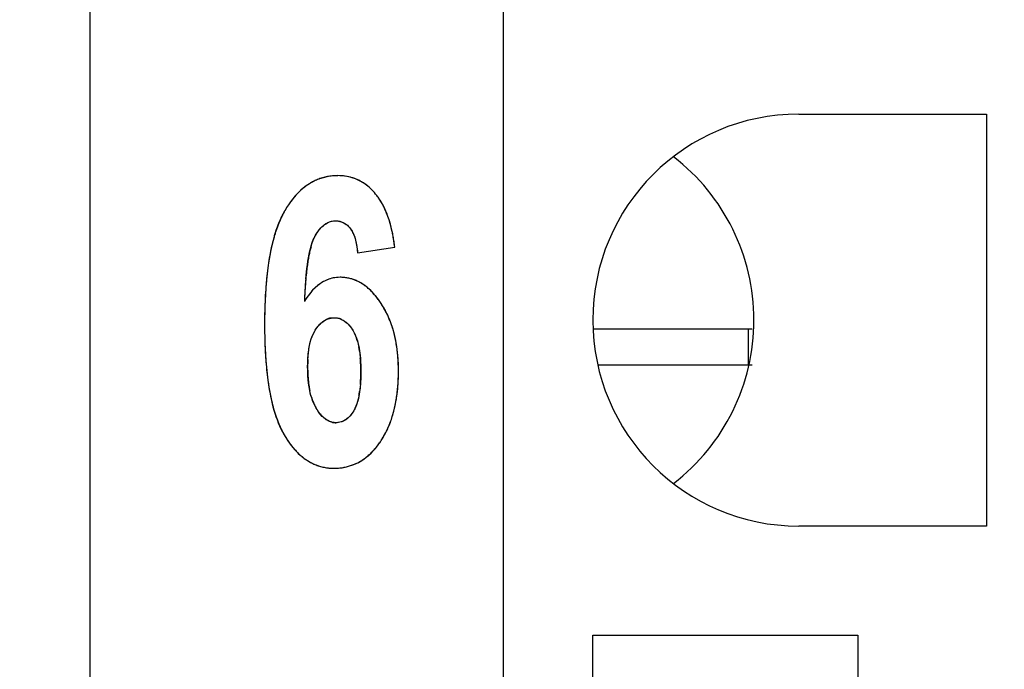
# Model space of a CAD drawing. Header units: millimetres. Extents: x 0 to 420, y 0 to 297.
# Tile 16 of 119: x 87.37 to 92.87, y 56.01 to 59.63. Entities that reach past the tile are written whole.
import ezdxf

# ---------------------------------------------------------------- set-up
doc = ezdxf.new("R2010")
doc.units = ezdxf.units.MM
doc.header["$LTSCALE"] = 23.1
doc.layers.get('0').update_dxf_attribs({"linetype": 'CONTINUOUS'})
for name, color, linetype in [('03___PRT_ALL_CURVES', 7, 'CONTINUOUS'), ('LAY0001', 7, 'CONTINUOUS'), ('PRITING', 7, 'CONTINUOUS')]:
    doc.layers.add(name, color=color, linetype=linetype)
doc.styles.get("Standard").update_dxf_attribs({"font": 'txt', "width": 0.6})
doc.dimstyles.new('DIMSTYLE_1', dxfattribs={"dimtxt": 4, "dimasz": 2.6, "dimexe": 1.2, "dimexo": 0.1, "dimgap": 1, "dimtad": 1, "dimzin": 0, "dimdsep": 46, "dimtxsty": 'Standard', "dimblk": '_FILLED', "dimblk1": '_FILLED', "dimblk2": '_FILLED', "dimcen": 0.09, "dimazin": 0, "dimtp": 0.01, "dimtm": 0.01, "dimtfac": 1, "dimtofl": 0, "dimtmove": 0, "dimatfit": 3, "dimldrblk": '_FILLED', "dimfxl": 1, "dimtolj": 1, "dimtzin": 0, "dimarcsym": 0})

# ---------------------------------------------------------------- blocks, each defined once
blk = doc.blocks.new('_FILLED')
at = {"color": 0, "linetype": 'ByBlock'}
blk.add_solid([(0, 0), (-1, 0.1923), (-1, -0.1923)], dxfattribs=at)
blk = doc.blocks.new('*D6')
at = {"color": 2, "linetype": 'Continuous', "transparency": 16777216}
for p, q in [((110.4659, 132.3081), (63.9624, 132.3081)), ((65.1624, 132.3081), (65.1624, 71.9066)), ((65.1624, 11.5052), (65.1624, 71.9066)), ((110.4659, 11.5052), (63.9624, 11.5052))]:
    blk.add_line(p, q, dxfattribs=at)
at = {"color": 2, "linetype": 'Continuous', "transparency": 16777216, "xscale": 2.6, "yscale": 2.6, "zscale": 2.6}
for p, rotation in [((65.1624, 132.3081), 90), ((65.1624, 11.5052), 270)]:
    blk.add_blockref('_FILLED', p, dxfattribs=dict(at, rotation=rotation))
at = {"color": 2, "linetype": 'Continuous', "transparency": 16777216, "insert": (60.1624, 71.9066), "char_height": 4, "width": 14.4, "attachment_point": 2, "rotation": 90, "line_spacing_factor": 0.9}
blk.add_mtext('120.80', dxfattribs=at)

msp = doc.modelspace()

# ---------------------------------------------------------------- linework, layer by layer
at = {"color": 7, "linetype": 'Continuous'}
for p, q in [((87.7624, 102.2101), (87.7624, 41.6031)), ((90.0724, 25.4566), (90.0724, 85.4566)), ((91.7224, 59.1066), (92.7724, 59.1066)), ((92.7724, 59.1066), (92.7724, 56.8066)), ((92.7724, 56.8066), (91.7224, 56.8066)), ((90.5724, 54.7166), (90.5724, 56.1966)), ((90.5724, 56.1966), (92.0524, 56.1966)), ((92.0524, 56.1966), (92.0524, 54.7166))]:
    msp.add_line(p, q, dxfattribs=at)
msp.add_arc((91.7224, 57.9566), 1.15, 90, 270, dxfattribs=at)
for major_axis, start_param, end_param in [((1.15, 0), 0, 0.915504), ((0, 1.15), -2.486301, -1.570796)]:
    msp.add_ellipse((90.3224, 57.9566), major_axis=major_axis, ratio=1, start_param=start_param, end_param=end_param, dxfattribs=at)
at = {"layer": '03___PRT_ALL_CURVES', "color": 4, "linetype": 'Continuous'}
msp.add_line((89.2579, 58.3321), (89.4657, 58.3648), dxfattribs=at)
for centre, radius, start, end in [((89.1425, 58.4761), 0.2866, 106.3686, 112.0831), ((89.1436, 58.4724), 0.2904, 100.7441, 106.3585), ((89.1458, 58.4604), 0.3027, 95.2563, 100.735), ((89.1477, 58.4392), 0.3239, 89.9637, 95.2485), ((89.1524, 58.5046), 0.2583, 73.1212, 81.7552), ((89.1549, 58.5137), 0.2489, 68.3451, 73.0799), ((89.183, 58.4162), 0.3592, 128.6045, 133.5066), ((89.1631, 58.4411), 0.3273, 123.3904, 128.5999), ((89.1507, 58.4599), 0.3048, 117.8261, 123.3843), ((89.1444, 58.4718), 0.2913, 112.0938, 117.8167), ((89.1544, 58.5125), 0.2502, 59.418, 68.3239), ((89.1456, 58.498), 0.267, 50.9981, 59.3858), ((89.1299, 58.4782), 0.2923, 46.7074, 51.0429), ((89.2518, 58.3499), 0.4548, 138.0595, 142.2494), ((89.2121, 58.3856), 0.4014, 133.5088, 138.059), ((89.0981, 58.4459), 0.3377, 35.5529, 39.4701), ((89.0752, 58.4295), 0.3658, 32.0569, 35.5547), ((89.3699, 58.2652), 0.6002, 146.0664, 149.5972), ((89.3038, 58.3097), 0.5205, 142.2482, 146.0668), ((89.047, 58.4119), 0.3991, 28.6484, 32.0548), ((89.0122, 58.3929), 0.4388, 25.4379, 28.6483), ((89.3635, 58.2775), 0.5888, 153.958, 157.9683), ((89.2941, 58.311), 0.5117, 151.4607, 153.9166), ((89.2577, 58.3307), 0.4702, 149.5656, 151.4513), ((88.9712, 58.3733), 0.4842, 22.5346, 25.4401), ((88.9244, 58.3539), 0.5349, 19.8447, 22.5358), ((88.8689, 58.3339), 0.5939, 17.1685, 19.8426), ((89.4741, 58.2327), 0.708, 157.9648, 161.5524), ((88.8041, 58.3139), 0.6616, 14.7299, 17.1705), ((88.7321, 58.2949), 0.7361, 12.4927, 14.7317), ((89.6394, 58.1788), 0.8819, 162.8414, 164.5505), ((89.5678, 58.2008), 0.807, 161.5059, 162.8349), ((88.6525, 58.2773), 0.8177, 10.4198, 12.494), ((88.5643, 58.261), 0.9073, 8.4804, 10.4207), ((89.9581, 58.1009), 1.2101, 167.3131, 169.7551), ((89.7675, 58.1438), 1.0147, 164.5774, 167.3168), ((89.5207, 58.2196), 0.543, 164.2947, 166.9161), ((88.4694, 58.2468), 1.0033, 6.7523, 8.4828), ((90.1819, 58.0603), 1.4376, 169.7516, 171.9314), ((89.904, 58.1387), 0.9348, 169.0973, 170.9347), ((89.6927, 58.1795), 0.7196, 166.9063, 169.106), ((90.4422, 58.0233), 1.7005, 171.9286, 173.8882), ((90.4367, 58.061), 1.4731, 172.3912, 173.7735), ((90.1477, 58.0996), 1.1816, 170.9248, 172.3908), ((90.7414, 57.9912), 2.0014, 173.8854, 175.6381), ((90.8481, 58.0165), 1.887, 173.7846, 175.3279), ((91.4828, 57.9651), 2.5238, 175.3369, 176.9325), ((89.198, 57.9501), 0.2577, 129.3596, 134.1758), ((89.1782, 57.9744), 0.2264, 122.5971, 129.3867), ((89.1585, 58.0093), 0.1862, 101.3865, 111.8631), ((89.1603, 57.9593), 0.2363, 84.6454, 90.0278), ((89.1612, 57.9699), 0.2257, 79.0545, 84.6369), ((89.1619, 57.9738), 0.2217, 73.3991, 79.0444), ((89.1612, 57.9715), 0.2242, 67.8289, 73.389), ((89.1578, 57.9632), 0.2331, 62.435, 67.8202), ((89.1505, 57.9493), 0.2488, 57.2576, 62.4277), ((89.1382, 57.9302), 0.2715, 52.3742, 57.2526), ((89.1196, 57.9061), 0.302, 47.8383, 52.3716), ((91.0821, 57.9651), 2.3431, 175.6359, 177.2187), ((92.1258, 57.9289), 3.1678, 176.9021, 177.6229), ((89.0935, 57.8773), 0.3408, 43.6412, 47.8372), ((89.0587, 57.8441), 0.3889, 39.8036, 43.6419), ((89.0146, 57.8074), 0.4463, 36.4033, 39.8075), ((91.4719, 57.9461), 2.7334, 177.2174, 178.6737), ((88.9602, 57.7672), 0.5139, 33.2671, 36.4044), ((88.9752, 57.7768), 0.4961, 29.7311, 33.2961), ((91.9197, 57.9357), 3.1813, 178.6726, 180.0166), ((88.9606, 57.7684), 0.513, 26.4639, 29.7302), ((88.9407, 57.7585), 0.5352, 23.2659, 26.4621), ((91.9303, 57.934), 3.1919, 179.9868, 181.17), ((89.1261, 57.8704), 0.0993, 101.4806, 113.1615), ((89.1274, 57.8713), 0.0983, 66.5022, 78.3563), ((88.9142, 57.7472), 0.5641, 20.0478, 23.2634), ((88.8809, 57.735), 0.5994, 17.0933, 20.0482), ((88.8419, 57.723), 0.6403, 14.312, 17.0932), ((88.7941, 57.7109), 0.6896, 11.4613, 14.3091), ((91.5112, 57.9254), 2.7727, 181.1678, 182.5039), ((88.9573, 57.7533), 0.3118, 15.7853, 19.091), ((88.7371, 57.6993), 0.7477, 8.8561, 11.4625), ((88.673, 57.6893), 0.8126, 6.4325, 8.8568), ((91.1225, 57.9082), 2.3836, 182.5004, 184.0472), ((88.7682, 57.7096), 0.5061, 8.3306, 10.8144), ((88.6008, 57.6811), 0.8853, 4.1555, 6.4329), ((90.7705, 57.8832), 2.0307, 184.0448, 185.7658), ((89.754, 57.6966), 0.7749, 177.0195, 180.0597), ((88.484, 57.6779), 0.792, 2.8058, 4.6912), ((88.2984, 57.6695), 0.9778, 359.9407, 2.7674), ((88.5196, 57.6752), 0.9667, 2.0107, 4.1559), ((88.4286, 57.672), 1.0577, 359.9847, 2.0111), ((90.4626, 57.8521), 1.7212, 185.7634, 187.6716), ((89.8173, 57.6949), 0.8382, 179.9381, 183.1585), ((88.2902, 57.6675), 0.9861, 357.3144, 0.059), ((88.3484, 57.6714), 1.138, 357.9253, 0.0172), ((90.1952, 57.816), 1.4515, 187.6684, 189.808), ((89.675, 57.6875), 0.6957, 183.1999, 185.2813), ((89.559, 57.6763), 0.5792, 185.2303, 189.2035), ((88.4824, 57.659), 0.7937, 355.4603, 357.2758), ((88.4534, 57.6676), 1.0329, 355.7994, 357.9245), ((89.9647, 57.7761), 1.2175, 189.8044, 192.207), ((89.4638, 57.6613), 0.4828, 189.2522, 191.8815), ((88.778, 57.6271), 0.4963, 349.4894, 351.934), ((88.6324, 57.6509), 0.853, 350.9596, 353.489), ((88.5469, 57.6607), 0.9392, 353.4873, 355.8009), ((89.768, 57.7334), 1.0162, 192.2027, 194.9151), ((89.3256, 57.6264), 0.3401, 197.0124, 200.1935), ((89.2822, 57.6102), 0.2939, 200.1452, 205.7097), ((88.7081, 57.6389), 0.7765, 348.3434, 350.959), ((89.6, 57.6886), 0.8423, 194.9073, 198.0796), ((89.2472, 57.5935), 0.2551, 205.7445, 210.4119), ((88.8288, 57.6112), 0.6526, 342.7233, 345.6285), ((88.7728, 57.6256), 0.7104, 345.6279, 348.3429), ((89.4611, 57.6432), 0.6962, 198.0773, 201.5781), ((89.3513, 57.5997), 0.5781, 201.5755, 205.4557), ((89.1371, 57.4771), 0.0935, 257.8029, 270.074), ((88.919, 57.5806), 0.5573, 336.3285, 339.5223), ((88.8779, 57.5959), 0.6011, 339.525, 342.7248), ((89.2788, 57.5656), 0.498, 205.4893, 208.2477), ((89.2394, 57.5445), 0.4533, 208.263, 210.1581), ((88.9792, 57.5523), 0.4907, 329.3232, 332.9119), ((88.9523, 57.566), 0.521, 332.913, 336.3283), ((89.0037, 57.5371), 0.4619, 322.0779, 325.7975), ((88.9995, 57.5403), 0.4672, 325.7707, 329.32), ((89.2388, 57.5287), 0.4441, 217.2609, 221.3607), ((89.1975, 57.4923), 0.3891, 221.3597, 225.8761), ((89.1668, 57.4607), 0.3451, 225.8771, 230.8081), ((89.0999, 57.4525), 0.3336, 309.4419, 313.9767), ((89.0764, 57.4769), 0.3674, 313.9784, 318.1983), ((89.045, 57.505), 0.4096, 318.1983, 322.0752), ((89.1455, 57.4345), 0.3113, 230.812, 236.1124), ((89.1321, 57.4148), 0.2875, 236.1208, 241.5764), ((89.125, 57.4017), 0.2726, 241.5851, 247.2554), ((89.1338, 57.4048), 0.2748, 284.3436, 294.614), ((89.1323, 57.408), 0.2784, 294.6288, 299.7076), ((89.1267, 57.4177), 0.2895, 299.7145, 304.6699), ((89.1163, 57.4326), 0.3078, 304.6755, 309.4377), ((89.1224, 57.3956), 0.266, 247.2659, 253.0388), ((89.1228, 57.397), 0.2674, 253.0497, 258.8188), ((89.1246, 57.4065), 0.2771, 258.8294, 264.5148), ((89.1263, 57.425), 0.2956, 264.5241, 270.0372), ((89.1267, 57.4545), 0.3252, 269.9683, 274.487), ((89.1285, 57.4312), 0.3018, 274.4905, 279.309), ((89.1311, 57.4152), 0.2856, 279.3146, 284.3511)]:
    msp.add_arc(centre, radius, start, end, dxfattribs=at)
for points in [[(89.1894, 58.7602), (89.176, 58.7622), (89.1622, 58.7632), (89.1479, 58.7632)], [(89.3588, 58.6606), (89.3497, 58.6716), (89.3402, 58.6817), (89.3304, 58.691)], [(89.0531, 58.4719), (89.0591, 58.4783), (89.0653, 58.484), (89.0716, 58.4889)], [(89.0716, 58.4889), (89.078, 58.4938), (89.0846, 58.4979), (89.0914, 58.5012)], [(89.0914, 58.5012), (89.1051, 58.5077), (89.1196, 58.511), (89.1349, 58.511)], [(89.1349, 58.511), (89.1433, 58.511), (89.1513, 58.5101), (89.159, 58.5083)], [(89.159, 58.5083), (89.1723, 58.505), (89.1846, 58.499), (89.1956, 58.4904)], [(89.1956, 58.4904), (89.2038, 58.4841), (89.2112, 58.4763), (89.218, 58.4671)], [(89.0117, 58.4066), (89.0143, 58.4127), (89.017, 58.4184), (89.0198, 58.4235)], [(89.0198, 58.4235), (89.0248, 58.433), (89.0301, 58.4418), (89.0356, 58.4497)], [(89.0356, 58.4497), (89.0412, 58.4579), (89.0471, 58.4653), (89.0531, 58.4719)], [(89.218, 58.4671), (89.2216, 58.4623), (89.2249, 58.4571), (89.228, 58.4515)], [(89.228, 58.4515), (89.2311, 58.4458), (89.2339, 58.4397), (89.2366, 58.4332)], [(89.2366, 58.4332), (89.2393, 58.4266), (89.2417, 58.4195), (89.2439, 58.412)], [(88.998, 58.3666), (89.0001, 58.3741), (89.0023, 58.3812), (89.0046, 58.3878)], [(89.0046, 58.3878), (89.0069, 58.3945), (89.0093, 58.4008), (89.0117, 58.4066)], [(89.2439, 58.412), (89.2473, 58.4007), (89.2501, 58.3883), (89.2525, 58.3749)], [(89.2525, 58.3749), (89.2548, 58.3616), (89.2566, 58.3474), (89.2579, 58.3321)], [(89.0891, 58.1821), (89.0778, 58.1776), (89.0668, 58.1719), (89.0562, 58.1652)], [(89.1601, 58.1956), (89.147, 58.1956), (89.1342, 58.1944), (89.1217, 58.1919)], [(88.9889, 58.1018), (88.9791, 58.0892), (88.9697, 58.0754), (88.9607, 58.0603)], [(89.0184, 58.135), (89.0082, 58.1251), (88.9983, 58.114), (88.9889, 58.1018)], [(89.0361, 57.9207), (89.0413, 57.9273), (89.0467, 57.9331), (89.0523, 57.9384)], [(89.0523, 57.9384), (89.0577, 57.9435), (89.0634, 57.9481), (89.0692, 57.952)], [(89.0692, 57.952), (89.075, 57.9558), (89.081, 57.9591), (89.0871, 57.9617)], [(89.1064, 57.9677), (89.1129, 57.969), (89.1196, 57.9697), (89.1265, 57.9697)], [(89.1265, 57.9697), (89.1336, 57.9697), (89.1405, 57.969), (89.1472, 57.9676)], [(89.1666, 57.9615), (89.1738, 57.9584), (89.1808, 57.9543), (89.1876, 57.9494)], [(89.1876, 57.9494), (89.1955, 57.9436), (89.2031, 57.9365), (89.2103, 57.9283)], [(89.2103, 57.9283), (89.2184, 57.9191), (89.226, 57.9084), (89.2333, 57.8963)], [(88.9976, 57.8458), (89.0039, 57.8664), (89.0119, 57.8846), (89.0216, 57.9001)], [(89.0216, 57.9001), (89.0263, 57.9076), (89.0311, 57.9145), (89.0361, 57.9207)], [(89.2333, 57.8963), (89.2362, 57.8914), (89.239, 57.8862), (89.2416, 57.8806)], [(89.2416, 57.8806), (89.2454, 57.8728), (89.2488, 57.8644), (89.2519, 57.8553)], [(88.9895, 57.8142), (88.9918, 57.8253), (88.9945, 57.8358), (88.9976, 57.8458)], [(89.2573, 57.8382), (89.2603, 57.8277), (89.2629, 57.8164), (89.2652, 57.8045)], [(88.9801, 57.7369), (88.9809, 57.751), (88.982, 57.7645), (88.9836, 57.7774)], [(88.9836, 57.7774), (88.9852, 57.7903), (88.9872, 57.8025), (88.9895, 57.8142)], [(89.2689, 57.7829), (89.2707, 57.7702), (89.2723, 57.7568), (89.2734, 57.7427)], [(89.2736, 57.5962), (89.2725, 57.5826), (89.2711, 57.5696), (89.2694, 57.5574)], [(89.0003, 57.5269), (88.9969, 57.538), (88.9939, 57.5496), (88.9913, 57.5619)], [(89.2586, 57.5044), (89.2556, 57.4938), (89.2523, 57.4839), (89.2487, 57.4749)], [(89.2659, 57.5365), (89.2638, 57.5251), (89.2614, 57.5144), (89.2586, 57.5044)], [(89.0437, 57.4394), (89.0381, 57.447), (89.0326, 57.4553), (89.0272, 57.4644)], [(89.0609, 57.4191), (89.055, 57.4251), (89.0493, 57.4319), (89.0437, 57.4394)], [(89.2365, 57.4502), (89.2306, 57.4403), (89.2243, 57.4315), (89.2178, 57.4238)], [(89.2487, 57.4749), (89.245, 57.4659), (89.2409, 57.4576), (89.2365, 57.4502)], [(89.0788, 57.4035), (89.0727, 57.408), (89.0668, 57.4132), (89.0609, 57.4191)], [(89.0976, 57.3924), (89.0912, 57.3953), (89.085, 57.399), (89.0788, 57.4035)], [(89.1174, 57.3857), (89.1107, 57.3872), (89.1041, 57.3894), (89.0976, 57.3924)], [(89.166, 57.3878), (89.1568, 57.385), (89.1472, 57.3836), (89.1372, 57.3836)], [(89.1918, 57.4002), (89.1836, 57.3947), (89.175, 57.3906), (89.166, 57.3878)], [(89.2178, 57.4238), (89.2096, 57.4142), (89.201, 57.4063), (89.1918, 57.4002)], [(88.8474, 57.3168), (88.8595, 57.296), (88.8721, 57.277), (88.8853, 57.2597)]]:
    msp.add_open_spline(points, degree=3, dxfattribs=at)
at = {"layer": 'LAY0001', "color": 7, "linetype": 'Continuous'}
for p, q in [((91.4624, 57.9066), (90.5724, 57.9066)), ((90.6011, 57.7066), (91.4624, 57.7066))]:
    msp.add_line(p, q, dxfattribs=at)
at = {"layer": 'PRITING', "color": 4, "linetype": 'Continuous'}
msp.add_line((89.2579, 58.3321), (89.4657, 58.3648), dxfattribs=at)
at = {"layer": 'PRITING', "color": 7, "linetype": 'Continuous'}
for p, q in [((91.4425, 57.9066), (90.5724, 57.9066)), ((91.4425, 57.7066), (91.4425, 57.9066)), ((91.4624, 57.9066), (91.4425, 57.9066)), ((90.6011, 57.7066), (91.4425, 57.7066)), ((91.4425, 57.7066), (91.4624, 57.7066))]:
    msp.add_line(p, q, dxfattribs=at)
at = {"layer": 'PRITING', "color": 4, "linetype": 'Continuous'}
for centre, radius, start, end in [((89.1425, 58.4761), 0.2866, 106.3686, 112.0831), ((89.1436, 58.4724), 0.2904, 100.7441, 106.3585), ((89.1458, 58.4604), 0.3027, 95.2563, 100.735), ((89.1477, 58.4392), 0.3239, 89.9637, 95.2485), ((89.1524, 58.5046), 0.2583, 73.1212, 81.7552), ((89.1549, 58.5137), 0.2489, 68.3451, 73.0799), ((89.183, 58.4162), 0.3592, 128.6045, 133.5066), ((89.1631, 58.4411), 0.3273, 123.3904, 128.5999), ((89.1507, 58.4599), 0.3048, 117.8261, 123.3843), ((89.1444, 58.4718), 0.2913, 112.0938, 117.8167), ((89.1544, 58.5125), 0.2502, 59.418, 68.3239), ((89.1456, 58.498), 0.267, 50.9981, 59.3858), ((89.1299, 58.4782), 0.2923, 46.7074, 51.0429), ((89.2518, 58.3499), 0.4548, 138.0595, 142.2494), ((89.2121, 58.3856), 0.4014, 133.5088, 138.059), ((89.0981, 58.4459), 0.3377, 35.5529, 39.4701), ((89.0752, 58.4295), 0.3658, 32.0569, 35.5547), ((89.3699, 58.2652), 0.6002, 146.0664, 149.5972), ((89.3038, 58.3097), 0.5205, 142.2482, 146.0668), ((89.047, 58.4119), 0.3991, 28.6484, 32.0548), ((89.0122, 58.3929), 0.4388, 25.4379, 28.6483), ((89.3635, 58.2775), 0.5888, 153.958, 157.9683), ((89.2941, 58.311), 0.5117, 151.4607, 153.9166), ((89.2577, 58.3307), 0.4702, 149.5656, 151.4513), ((88.9712, 58.3733), 0.4842, 22.5346, 25.4401), ((88.9244, 58.3539), 0.5349, 19.8447, 22.5358), ((88.8689, 58.3339), 0.5939, 17.1685, 19.8426), ((89.4741, 58.2327), 0.708, 157.9648, 161.5524), ((88.8041, 58.3139), 0.6616, 14.7299, 17.1705), ((88.7321, 58.2949), 0.7361, 12.4927, 14.7317), ((89.6394, 58.1788), 0.8819, 162.8414, 164.5505), ((89.5678, 58.2008), 0.807, 161.5059, 162.8349), ((88.6525, 58.2773), 0.8177, 10.4198, 12.494), ((88.5643, 58.261), 0.9073, 8.4804, 10.4207), ((89.9581, 58.1009), 1.2101, 167.3131, 169.7551), ((89.7675, 58.1438), 1.0147, 164.5774, 167.3168), ((89.5207, 58.2196), 0.543, 164.2947, 166.9161), ((88.4694, 58.2468), 1.0033, 6.7523, 8.4828), ((90.1819, 58.0603), 1.4376, 169.7516, 171.9314), ((89.904, 58.1387), 0.9348, 169.0973, 170.9347), ((89.6927, 58.1795), 0.7196, 166.9063, 169.106), ((90.4422, 58.0233), 1.7005, 171.9286, 173.8882), ((90.4367, 58.061), 1.4731, 172.3912, 173.7735), ((90.1477, 58.0996), 1.1816, 170.9248, 172.3908), ((90.7414, 57.9912), 2.0014, 173.8854, 175.6381), ((90.8481, 58.0165), 1.887, 173.7846, 175.3279), ((91.4828, 57.9651), 2.5238, 175.3369, 176.9325), ((89.198, 57.9501), 0.2577, 129.3596, 134.1758), ((89.1782, 57.9744), 0.2264, 122.5971, 129.3867), ((89.1585, 58.0093), 0.1862, 101.3865, 111.8631), ((89.1603, 57.9593), 0.2363, 84.6454, 90.0278), ((89.1612, 57.9699), 0.2257, 79.0545, 84.6369), ((89.1619, 57.9738), 0.2217, 73.3991, 79.0444), ((89.1612, 57.9715), 0.2242, 67.8289, 73.389), ((89.1578, 57.9632), 0.2331, 62.435, 67.8202), ((89.1505, 57.9493), 0.2488, 57.2576, 62.4277), ((89.1382, 57.9302), 0.2715, 52.3742, 57.2526), ((89.1196, 57.9061), 0.302, 47.8383, 52.3716), ((91.0821, 57.9651), 2.3431, 175.6359, 177.2187), ((92.1258, 57.9289), 3.1678, 176.9021, 177.6229), ((89.0935, 57.8773), 0.3408, 43.6412, 47.8372), ((89.0587, 57.8441), 0.3889, 39.8036, 43.6419), ((89.0146, 57.8074), 0.4463, 36.4033, 39.8075), ((91.4719, 57.9461), 2.7334, 177.2174, 178.6737), ((88.9602, 57.7672), 0.5139, 33.2671, 36.4044), ((88.9752, 57.7768), 0.4961, 29.7311, 33.2961), ((91.9197, 57.9357), 3.1813, 178.6726, 180.0166), ((88.9606, 57.7684), 0.513, 26.4639, 29.7302), ((88.9407, 57.7585), 0.5352, 23.2659, 26.4621), ((91.9303, 57.934), 3.1919, 179.9868, 181.17), ((89.1261, 57.8704), 0.0993, 101.4806, 113.1615), ((89.1274, 57.8713), 0.0983, 66.5022, 78.3563), ((88.9142, 57.7472), 0.5641, 20.0478, 23.2634), ((88.8809, 57.735), 0.5994, 17.0933, 20.0482), ((88.8419, 57.723), 0.6403, 14.312, 17.0932), ((88.7941, 57.7109), 0.6896, 11.4613, 14.3091), ((91.5112, 57.9254), 2.7727, 181.1678, 182.5039), ((88.9573, 57.7533), 0.3118, 15.7853, 19.091), ((88.7371, 57.6993), 0.7477, 8.8561, 11.4625), ((88.673, 57.6893), 0.8126, 6.4325, 8.8568), ((91.1225, 57.9082), 2.3836, 182.5004, 184.0472), ((88.7682, 57.7096), 0.5061, 8.3306, 10.8144), ((88.6008, 57.6811), 0.8853, 4.1555, 6.4329), ((90.7705, 57.8832), 2.0307, 184.0448, 185.7658), ((89.754, 57.6966), 0.7749, 177.0195, 180.0597), ((88.484, 57.6779), 0.792, 2.8058, 4.6912), ((88.2984, 57.6695), 0.9778, 359.9407, 2.7674), ((88.5196, 57.6752), 0.9667, 2.0107, 4.1559), ((88.4286, 57.672), 1.0577, 359.9847, 2.0111), ((90.4626, 57.8521), 1.7212, 185.7634, 187.6716), ((89.8173, 57.6949), 0.8382, 179.9381, 183.1585), ((88.2902, 57.6675), 0.9861, 357.3144, 0.059), ((88.3484, 57.6714), 1.138, 357.9253, 0.0172), ((90.1952, 57.816), 1.4515, 187.6684, 189.808), ((89.675, 57.6875), 0.6957, 183.1999, 185.2813), ((89.559, 57.6763), 0.5792, 185.2303, 189.2035), ((88.4824, 57.659), 0.7937, 355.4603, 357.2758), ((88.4534, 57.6676), 1.0329, 355.7994, 357.9245), ((89.9647, 57.7761), 1.2175, 189.8044, 192.207), ((89.4638, 57.6613), 0.4828, 189.2522, 191.8815), ((88.778, 57.6271), 0.4963, 349.4894, 351.934), ((88.6324, 57.6509), 0.853, 350.9596, 353.489), ((88.5469, 57.6607), 0.9392, 353.4873, 355.8009), ((89.768, 57.7334), 1.0162, 192.2027, 194.9151), ((89.3256, 57.6264), 0.3401, 197.0124, 200.1935), ((89.2822, 57.6102), 0.2939, 200.1452, 205.7097), ((88.7081, 57.6389), 0.7765, 348.3434, 350.959), ((89.6, 57.6886), 0.8423, 194.9073, 198.0796), ((89.2472, 57.5935), 0.2551, 205.7445, 210.4119), ((88.8288, 57.6112), 0.6526, 342.7233, 345.6285), ((88.7728, 57.6256), 0.7104, 345.6279, 348.3429), ((89.4611, 57.6432), 0.6962, 198.0773, 201.5781), ((89.3513, 57.5997), 0.5781, 201.5755, 205.4557), ((89.1371, 57.4771), 0.0935, 257.8029, 270.074), ((88.919, 57.5806), 0.5573, 336.3285, 339.5223), ((88.8779, 57.5959), 0.6011, 339.525, 342.7248), ((89.2788, 57.5656), 0.498, 205.4893, 208.2477), ((89.2394, 57.5445), 0.4533, 208.263, 210.1581), ((88.9792, 57.5523), 0.4907, 329.3232, 332.9119), ((88.9523, 57.566), 0.521, 332.913, 336.3283), ((89.0037, 57.5371), 0.4619, 322.0779, 325.7975), ((88.9995, 57.5403), 0.4672, 325.7707, 329.32), ((89.2388, 57.5287), 0.4441, 217.2609, 221.3607), ((89.1975, 57.4923), 0.3891, 221.3597, 225.8761), ((89.1668, 57.4607), 0.3451, 225.8771, 230.8081), ((89.0999, 57.4525), 0.3336, 309.4419, 313.9767), ((89.0764, 57.4769), 0.3674, 313.9784, 318.1983), ((89.045, 57.505), 0.4096, 318.1983, 322.0752), ((89.1455, 57.4345), 0.3113, 230.812, 236.1124), ((89.1321, 57.4148), 0.2875, 236.1208, 241.5764), ((89.125, 57.4017), 0.2726, 241.5851, 247.2554), ((89.1338, 57.4048), 0.2748, 284.3436, 294.614), ((89.1323, 57.408), 0.2784, 294.6288, 299.7076), ((89.1267, 57.4177), 0.2895, 299.7145, 304.6699), ((89.1163, 57.4326), 0.3078, 304.6755, 309.4377), ((89.1224, 57.3956), 0.266, 247.2659, 253.0388), ((89.1228, 57.397), 0.2674, 253.0497, 258.8188), ((89.1246, 57.4065), 0.2771, 258.8294, 264.5148), ((89.1263, 57.425), 0.2956, 264.5241, 270.0372), ((89.1267, 57.4545), 0.3252, 269.9683, 274.487), ((89.1285, 57.4312), 0.3018, 274.4905, 279.309), ((89.1311, 57.4152), 0.2856, 279.3146, 284.3511)]:
    msp.add_arc(centre, radius, start, end, dxfattribs=at)
at = {"layer": 'PRITING', "color": 7, "linetype": 'Continuous'}
for centre, radius, start, end in [((89.0975, 58.4456), 0.3383, 35.6891, 39.4478), ((89.074, 58.4287), 0.3672, 32.1378, 35.6887), ((89.3702, 58.2653), 0.6004, 146.1389, 149.619), ((89.2837, 58.3162), 0.5001, 149.6389, 154.0813), ((91.3672, 57.9727), 2.4079, 174.9147, 176.8544), ((89.1601, 57.9601), 0.2356, 84.6071, 89.9831), ((89.1201, 57.9069), 0.301, 47.9489, 52.4923), ((92.1403, 57.9283), 3.1823, 176.8189, 177.6219), ((88.9774, 57.7782), 0.4936, 29.8814, 33.2975), ((88.9357, 57.574), 0.5393, 333.045, 339.7227), ((88.8775, 57.596), 0.6015, 339.678, 342.7823), ((89.2652, 57.5588), 0.4828, 205.641, 210.0877), ((88.9868, 57.5481), 0.482, 325.848, 333.0372), ((89.0017, 57.5386), 0.4644, 322.172, 325.7912), ((89.1983, 57.4931), 0.3903, 221.4684, 225.9658)]:
    msp.add_arc(centre, radius, start, end, dxfattribs=at)
for points, knots in [([(89.1479, 58.7632), (89.0927, 58.7631), (88.9792, 58.7313), (88.9025, 58.6458), (88.8716, 58.5998)], [0, 0, 0, 0, 0.498724, 1, 1, 1, 1]), ([(89.3297, 58.6917), (89.3054, 58.7143), (89.2484, 58.7519), (89.1811, 58.7631), (89.1479, 58.7632)], [0, 0, 0, 0, 0.499956, 1, 1, 1, 1]), ([(89.0198, 58.4235), (89.0317, 58.4458), (89.0595, 58.4889), (89.1101, 58.511), (89.1349, 58.511)], [0, 0, 0, 0, 0.503625, 1, 1, 1, 1]), ([(88.8022, 58.4562), (88.7744, 58.373), (88.745, 58.1981), (88.7384, 58.0226), (88.7384, 57.9348)], [0, 0, 0, 0, 0.499716, 1, 1, 1, 1]), ([(89.4864, 57.6718), (89.4864, 57.7627), (89.4714, 57.8868), (89.4205, 57.9977), (89.4053, 58.0241)], [0, 0, 0, 0, 0.749126, 1, 1, 1, 1]), ([(88.7384, 57.9348), (88.7384, 57.8355), (88.7468, 57.6379), (88.787, 57.4391), (88.8299, 57.3499)], [0, 0, 0, 0, 0.500669, 1, 1, 1, 1]), ([(89.0216, 57.9001), (89.0332, 57.9186), (89.0608, 57.9537), (89.1049, 57.9697), (89.1265, 57.9697)], [0, 0, 0, 0, 0.502399, 1, 1, 1, 1]), ([(88.9791, 57.6958), (88.979, 57.7484), (88.984, 57.8202), (89.0124, 57.8852), (89.0216, 57.9001)], [0, 0, 0, 0, 0.749451, 1, 1, 1, 1]), ([(89.2763, 57.6685), (89.2762, 57.6312), (89.2727, 57.5572), (89.2556, 57.4821), (89.2365, 57.4502)], [0, 0, 0, 0, 0.501134, 1, 1, 1, 1]), ([(89.2153, 57.4209), (89.2055, 57.4099), (89.1821, 57.3904), (89.152, 57.3836), (89.1372, 57.3836)], [0, 0, 0, 0, 0.500539, 1, 1, 1, 1]), ([(88.927, 57.2125), (88.9535, 57.187), (89.0152, 57.1435), (89.0898, 57.1293), (89.1265, 57.1293)], [0, 0, 0, 0, 0.500148, 1, 1, 1, 1]), ([(89.1265, 57.1293), (89.1732, 57.1293), (89.2688, 57.1509), (89.3398, 57.2169), (89.3685, 57.2538)], [0, 0, 0, 0, 0.499465, 1, 1, 1, 1])]:
    msp.add_open_spline(points, degree=3, knots=knots, dxfattribs=at)
at = {"layer": 'PRITING', "color": 4, "linetype": 'Continuous'}
for points in [[(89.1894, 58.7602), (89.176, 58.7622), (89.1622, 58.7632), (89.1479, 58.7632)], [(89.3588, 58.6606), (89.3497, 58.6716), (89.3402, 58.6817), (89.3304, 58.691)], [(89.0531, 58.4719), (89.0591, 58.4783), (89.0653, 58.484), (89.0716, 58.4889)], [(89.0716, 58.4889), (89.078, 58.4938), (89.0846, 58.4979), (89.0914, 58.5012)], [(89.0914, 58.5012), (89.1051, 58.5077), (89.1196, 58.511), (89.1349, 58.511)], [(89.1349, 58.511), (89.1433, 58.511), (89.1513, 58.5101), (89.159, 58.5083)], [(89.159, 58.5083), (89.1723, 58.505), (89.1846, 58.499), (89.1956, 58.4904)], [(89.1956, 58.4904), (89.2038, 58.4841), (89.2112, 58.4763), (89.218, 58.4671)], [(89.0117, 58.4066), (89.0143, 58.4127), (89.017, 58.4184), (89.0198, 58.4235)], [(89.0198, 58.4235), (89.0248, 58.433), (89.0301, 58.4418), (89.0356, 58.4497)], [(89.0356, 58.4497), (89.0412, 58.4579), (89.0471, 58.4653), (89.0531, 58.4719)], [(89.218, 58.4671), (89.2216, 58.4623), (89.2249, 58.4571), (89.228, 58.4515)], [(89.228, 58.4515), (89.2311, 58.4458), (89.2339, 58.4397), (89.2366, 58.4332)], [(89.2366, 58.4332), (89.2393, 58.4266), (89.2417, 58.4195), (89.2439, 58.412)], [(88.998, 58.3666), (89.0001, 58.3741), (89.0023, 58.3812), (89.0046, 58.3878)], [(89.0046, 58.3878), (89.0069, 58.3945), (89.0093, 58.4008), (89.0117, 58.4066)], [(89.2439, 58.412), (89.2473, 58.4007), (89.2501, 58.3883), (89.2525, 58.3749)], [(89.2525, 58.3749), (89.2548, 58.3616), (89.2566, 58.3474), (89.2579, 58.3321)], [(89.0891, 58.1821), (89.0778, 58.1776), (89.0668, 58.1719), (89.0562, 58.1652)], [(89.1601, 58.1956), (89.147, 58.1956), (89.1342, 58.1944), (89.1217, 58.1919)], [(88.9889, 58.1018), (88.9791, 58.0892), (88.9697, 58.0754), (88.9607, 58.0603)], [(89.0184, 58.135), (89.0082, 58.1251), (88.9983, 58.114), (88.9889, 58.1018)], [(89.0361, 57.9207), (89.0413, 57.9273), (89.0467, 57.9331), (89.0523, 57.9384)], [(89.0523, 57.9384), (89.0577, 57.9435), (89.0634, 57.9481), (89.0692, 57.952)], [(89.0692, 57.952), (89.075, 57.9558), (89.081, 57.9591), (89.0871, 57.9617)], [(89.1064, 57.9677), (89.1129, 57.969), (89.1196, 57.9697), (89.1265, 57.9697)], [(89.1265, 57.9697), (89.1336, 57.9697), (89.1405, 57.969), (89.1472, 57.9676)], [(89.1666, 57.9615), (89.1738, 57.9584), (89.1808, 57.9543), (89.1876, 57.9494)], [(89.1876, 57.9494), (89.1955, 57.9436), (89.2031, 57.9365), (89.2103, 57.9283)], [(89.2103, 57.9283), (89.2184, 57.9191), (89.226, 57.9084), (89.2333, 57.8963)], [(88.9976, 57.8458), (89.0039, 57.8664), (89.0119, 57.8846), (89.0216, 57.9001)], [(89.0216, 57.9001), (89.0263, 57.9076), (89.0311, 57.9145), (89.0361, 57.9207)], [(89.2333, 57.8963), (89.2362, 57.8914), (89.239, 57.8862), (89.2416, 57.8806)], [(89.2416, 57.8806), (89.2454, 57.8728), (89.2488, 57.8644), (89.2519, 57.8553)], [(88.9895, 57.8142), (88.9918, 57.8253), (88.9945, 57.8358), (88.9976, 57.8458)], [(89.2573, 57.8382), (89.2603, 57.8277), (89.2629, 57.8164), (89.2652, 57.8045)], [(88.9801, 57.7369), (88.9809, 57.751), (88.982, 57.7645), (88.9836, 57.7774)], [(88.9836, 57.7774), (88.9852, 57.7903), (88.9872, 57.8025), (88.9895, 57.8142)], [(89.2689, 57.7829), (89.2707, 57.7702), (89.2723, 57.7568), (89.2734, 57.7427)], [(89.2736, 57.5962), (89.2725, 57.5826), (89.2711, 57.5696), (89.2694, 57.5574)], [(89.0003, 57.5269), (88.9969, 57.538), (88.9939, 57.5496), (88.9913, 57.5619)], [(89.2586, 57.5044), (89.2556, 57.4938), (89.2523, 57.4839), (89.2487, 57.4749)], [(89.2659, 57.5365), (89.2638, 57.5251), (89.2614, 57.5144), (89.2586, 57.5044)], [(89.0437, 57.4394), (89.0381, 57.447), (89.0326, 57.4553), (89.0272, 57.4644)], [(89.0609, 57.4191), (89.055, 57.4251), (89.0493, 57.4319), (89.0437, 57.4394)], [(89.2365, 57.4502), (89.2306, 57.4403), (89.2243, 57.4315), (89.2178, 57.4238)], [(89.2487, 57.4749), (89.245, 57.4659), (89.2409, 57.4576), (89.2365, 57.4502)], [(89.0788, 57.4035), (89.0727, 57.408), (89.0668, 57.4132), (89.0609, 57.4191)], [(89.0976, 57.3924), (89.0912, 57.3953), (89.085, 57.399), (89.0788, 57.4035)], [(89.1174, 57.3857), (89.1107, 57.3872), (89.1041, 57.3894), (89.0976, 57.3924)], [(89.166, 57.3878), (89.1568, 57.385), (89.1472, 57.3836), (89.1372, 57.3836)], [(89.1918, 57.4002), (89.1836, 57.3947), (89.175, 57.3906), (89.166, 57.3878)], [(89.2178, 57.4238), (89.2096, 57.4142), (89.201, 57.4063), (89.1918, 57.4002)], [(88.8474, 57.3168), (88.8595, 57.296), (88.8721, 57.277), (88.8853, 57.2597)]]:
    msp.add_open_spline(points, degree=3, dxfattribs=at)
at = {"layer": 'PRITING', "color": 7, "linetype": 'Continuous'}
for points in [[(89.3588, 58.6606), (89.3498, 58.6715), (89.3401, 58.682), (89.3297, 58.6917)], [(89.4359, 58.5103), (89.4236, 58.55), (89.4071, 58.5889), (89.385, 58.6241)], [(88.8339, 58.5348), (88.8216, 58.5094), (88.8112, 58.483), (88.8022, 58.4562)], [(89.1349, 58.511), (89.1559, 58.511), (89.1778, 58.5039), (89.1945, 58.4912)], [(89.1945, 58.4912), (89.2035, 58.4844), (89.2113, 58.4761), (89.218, 58.4671)], [(89.4657, 58.3648), (89.4599, 58.414), (89.4507, 58.463), (89.4359, 58.5103)], [(88.9921, 58.344), (88.9986, 58.3713), (89.0065, 58.3988), (89.0198, 58.4235)], [(89.218, 58.4671), (89.2459, 58.4294), (89.2539, 58.3788), (89.2579, 58.3321)], [(88.9688, 58.1861), (88.9735, 58.2391), (88.9799, 58.2922), (88.9921, 58.344)], [(89.0676, 58.1719), (89.0225, 58.1471), (88.9871, 58.1045), (88.9607, 58.0603)], [(89.103, 58.1871), (89.0907, 58.1833), (89.0788, 58.1781), (89.0676, 58.1719)], [(89.1601, 58.1956), (89.1409, 58.1956), (89.1214, 58.1928), (89.103, 58.1871)], [(89.3034, 58.1457), (89.2688, 58.1722), (89.2256, 58.1905), (89.1822, 58.1946)], [(89.3899, 58.0491), (89.3705, 58.0787), (89.348, 58.1067), (89.3218, 58.1304)], [(89.1265, 57.9697), (89.147, 57.9697), (89.1683, 57.9628), (89.1851, 57.9511)], [(89.1851, 57.9511), (89.2051, 57.9373), (89.2208, 57.9172), (89.2333, 57.8963)], [(89.2333, 57.8963), (89.2606, 57.8504), (89.2693, 57.7944), (89.2736, 57.7411)], [(89.2736, 57.7411), (89.2755, 57.717), (89.2763, 57.6927), (89.2763, 57.6685)], [(88.9821, 57.6249), (88.98, 57.6485), (88.9791, 57.6721), (88.9791, 57.6958)], [(89.4521, 57.418), (89.4774, 57.4995), (89.4864, 57.5864), (89.4864, 57.6718)], [(89.0272, 57.4644), (88.999, 57.5123), (88.9871, 57.5696), (88.9821, 57.6249)], [(89.0697, 57.4108), (89.0525, 57.4258), (89.0388, 57.4447), (89.0272, 57.4644)], [(89.2365, 57.4502), (89.2303, 57.4399), (89.2233, 57.4299), (89.2153, 57.4209)], [(89.1372, 57.3836), (89.113, 57.3836), (89.088, 57.3949), (89.0697, 57.4108)], [(88.8474, 57.3168), (88.8643, 57.2877), (88.8836, 57.2598), (88.9059, 57.2347)]]:
    msp.add_open_spline(points, degree=3, dxfattribs=at)

# ---------------------------------------------------------------- dimensions: what is measured, and where the dimension line sits
at = {"color": 2, "linetype": 'Continuous'}
dim = msp.add_linear_dim(base=(65.1624, 11.5052), p1=(110.5659, 132.3081), p2=(110.5659, 11.5052), angle=270, dimstyle='DIMSTYLE_1', dxfattribs=at)
dim.commit()
dim.dimension.update_dxf_attribs({"geometry": '*D6', "text_midpoint": (65.1624, 72.2066), "dimtype": 160})

doc.saveas('drawing.dxf')
